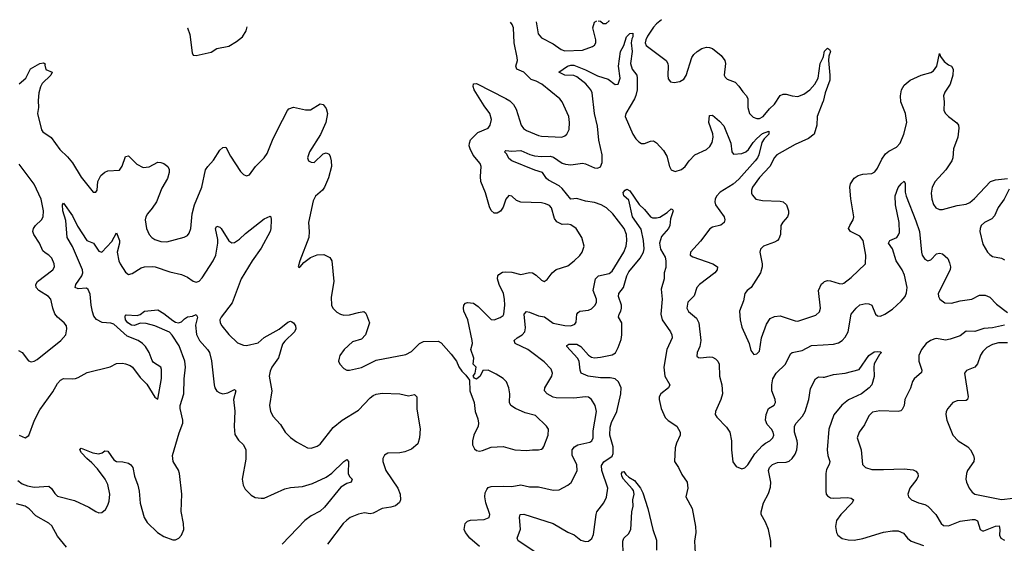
# Model space of a CAD drawing. Header units: inches. Extents: x 2323201 to 2563958, y 895391 to 1023096.
# Tile 16 of 196: x 2344553 to 2351229, y 1015876 to 1019426. Entities that reach past the tile are written whole.
import ezdxf

# ---------------------------------------------------------------- set-up
doc = ezdxf.new("R2010")
doc.units = ezdxf.units.IN
doc.header["$MEASUREMENT"] = 0
doc.layers.add('C3041', color=7, linetype='Continuous')
doc.layers.add('C3051', color=7, linetype='Continuous')

msp = doc.modelspace()

# ---------------------------------------------------------------- linework, layer by layer
at = {"layer": 'C3041', "color": 5}
for points, elevation in [([(2348905.5, 1019426.1), (2348870, 1019397.8), (2348850, 1019375), (2348810, 1019314), (2348799.3, 1019290), (2348794.9, 1019270), (2348801.7, 1019250), (2348936.4, 1019150), (2348947.4, 1019130), (2348950.3, 1019110), (2348947, 1019050), (2348950, 1019024.7), (2348964.9, 1019004.9), (2348990, 1018999.3), (2349030, 1019006), (2349056.8, 1019023.2), (2349072.4, 1019047.6), (2349111.3, 1019168.7), (2349124.8, 1019190), (2349145.4, 1019210), (2349178.4, 1019230), (2349210, 1019239.1), (2349230, 1019237.8), (2349250.5, 1019230), (2349310, 1019183.8), (2349333.7, 1019150), (2349337.4, 1019130), (2349328.5, 1019050), (2349335.8, 1019035.8), (2349350, 1019023.8), (2349403, 1019003), (2349430, 1018976.3), (2349456.3, 1018936.3), (2349480.4, 1018910), (2349490.2, 1018890.2), (2349489.1, 1018830), (2349501.7, 1018790), (2349525.2, 1018765.2), (2349550, 1018755.2), (2349570, 1018756.9), (2349594.8, 1018770), (2349637.7, 1018822.3), (2349670, 1018853.4), (2349710, 1018911.5), (2349730, 1018920.8), (2349750, 1018922), (2349791, 1018910), (2349830, 1018906.2), (2349870, 1018920.2), (2349910, 1018949.4), (2349945.4, 1018990), (2349966.1, 1019030), (2349981.5, 1019130), (2350000, 1019169.3)], 280), ([(2344549.6, 1018990.4), (2344593.2, 1019030), (2344626.2, 1019093.8), (2344690, 1019128), (2344714.2, 1019134.2), (2344726, 1019126), (2344723, 1019117), (2344728.9, 1019088.9), (2344773.4, 1019070), (2344763, 1019050), (2344705.7, 1018994.3), (2344693.4, 1018970), (2344682.6, 1018930), (2344677.1, 1018877.1), (2344680.4, 1018830), (2344672.7, 1018790), (2344699.9, 1018679.9), (2344710, 1018665.5), (2344766.6, 1018626.6), (2344825.2, 1018545.2), (2344876.7, 1018496.7), (2344910, 1018455.8), (2344970, 1018358.4), (2345050, 1018256), (2345070, 1018256), (2345078, 1018270), (2345082.9, 1018330), (2345102.9, 1018370), (2345130, 1018392.4), (2345150, 1018401.3), (2345230, 1018406.4), (2345246.6, 1018433.4), (2345270, 1018498), (2345290, 1018503.8), (2345346.1, 1018446.1), (2345390, 1018424.9), (2345430, 1018427.4), (2345490, 1018459.5), (2345510, 1018458.9), (2345530, 1018451.8), (2345556.4, 1018430), (2345565.7, 1018410), (2345566.3, 1018390), (2345554.9, 1018350), (2345516.2, 1018283.8), (2345479.7, 1018190), (2345451.8, 1018148.2), (2345419.1, 1018110), (2345407.1, 1018090), (2345402.4, 1018070), (2345411.5, 1018010), (2345431.6, 1017970), (2345449.4, 1017949.4), (2345470, 1017935.2), (2345510, 1017921.5), (2345550, 1017920.9), (2345668.4, 1017951.6), (2345690, 1017963), (2345701.3, 1017978.7), (2345712.8, 1018010), (2345721.2, 1018110), (2345739, 1018170), (2345787.6, 1018290), (2345812.3, 1018407.7), (2345827.3, 1018430), (2345867.5, 1018472.5), (2345910, 1018542.4), (2345930, 1018558.4), (2345950, 1018562), (2345981.5, 1018501.5), (2346050, 1018396.4), (2346070, 1018375.8), (2346090, 1018368.4), (2346110, 1018374.9), (2346152.3, 1018430), (2346209.7, 1018490), (2346230, 1018519.5), (2346265.8, 1018610), (2346299.9, 1018680.1), (2346368.7, 1018811.3), (2346378.3, 1018821.7), (2346410, 1018833.7), (2346490, 1018815.3), (2346524.2, 1018815.8), (2346590, 1018856), (2346610, 1018852), (2346630, 1018824.7), (2346639.3, 1018790), (2346628.5, 1018730), (2346591.5, 1018648.5), (2346517.6, 1018530), (2346504.9, 1018490), (2346511, 1018470), (2346530, 1018460.5), (2346550, 1018457.3), (2346610, 1018516.3), (2346630, 1018524), (2346650, 1018514.8), (2346658, 1018498), (2346665.3, 1018470), (2346667.2, 1018430), (2346646.6, 1018353.4), (2346620.3, 1018290), (2346606, 1018270), (2346558.4, 1018230), (2346542, 1018198), (2346511.7, 1018050), (2346516.5, 1017990), (2346512.2, 1017950), (2346451.3, 1017790), (2346442, 1017750), (2346450, 1017746), (2346455.3, 1017750), (2346480.1, 1017779.9), (2346525.6, 1017814.4), (2346568.6, 1017831.4), (2346614, 1017834), (2346654.6, 1017814.6), (2346670.3, 1017790.3), (2346683.8, 1017650), (2346663.6, 1017543.6), (2346667, 1017490), (2346676.3, 1017470), (2346703.9, 1017443.9), (2346728.9, 1017428.9), (2346750, 1017423.1), (2346790, 1017424), (2346850, 1017441.3), (2346886.8, 1017446.8), (2346898.5, 1017438.5), (2346905.2, 1017425.2), (2346924.9, 1017370), (2346897.6, 1017290), (2346870, 1017260.7), (2346810, 1017242.4), (2346752.4, 1017190), (2346724.4, 1017150), (2346718, 1017130), (2346714, 1017110), (2346722.8, 1017090), (2346750, 1017061), (2346770, 1017050.7), (2346790, 1017050.6), (2346870, 1017068.8), (2346970, 1017117.6), (2347170, 1017156), (2347210, 1017176.9), (2347262.7, 1017230), (2347290, 1017244.5), (2347390, 1017246), (2347410, 1017234.9), (2347478.6, 1017158.6), (2347514, 1017110), (2347530, 1017071.3), (2347550, 1017042), (2347576.9, 1017016.9), (2347602, 1016982), (2347604, 1016910), (2347633.4, 1016830), (2347641, 1016770), (2347659, 1016719), (2347663.8, 1016690), (2347660.4, 1016670), (2347633.1, 1016610), (2347622.7, 1016570), (2347623.6, 1016543.6), (2347636.5, 1016516.5), (2347650, 1016504.9), (2347670, 1016500.3), (2347690, 1016504), (2347750, 1016528), (2347830, 1016532.3), (2347910, 1016510.2), (2347990, 1016505.7), (2348030.3, 1016510.3), (2348071.5, 1016508.5), (2348090, 1016513.4), (2348098.9, 1016521.1), (2348107.7, 1016532.3), (2348135.1, 1016610), (2348137.6, 1016650), (2348125.1, 1016670), (2348050, 1016741.6), (2347981.2, 1016761.2), (2347915.1, 1016790), (2347883.7, 1016810), (2347874.5, 1016830), (2347876.9, 1016890), (2347869.6, 1016929.6), (2347854, 1016970), (2347830, 1016993.2), (2347783.2, 1017023.2), (2347730, 1017049), (2347692, 1017048), (2347676, 1017010), (2347650, 1016989.2), (2347636.4, 1016996.4), (2347628, 1017008), (2347642, 1017030), (2347648, 1017070), (2347628, 1017090), (2347632, 1017130), (2347611.8, 1017190), (2347622, 1017230), (2347621.7, 1017250), (2347591.4, 1017390), (2347565, 1017450), (2347561.5, 1017470), (2347564.7, 1017490), (2347576.1, 1017503.9), (2347590, 1017508.7), (2347630, 1017503.1), (2347661.8, 1017481.8), (2347750, 1017394), (2347770, 1017390.8), (2347810, 1017407.7), (2347830, 1017420.7), (2347836.2, 1017430), (2347841.5, 1017490), (2347840.3, 1017530), (2347832.8, 1017570), (2347803.1, 1017630), (2347791.5, 1017668.5), (2347795.6, 1017690), (2347802, 1017698), (2347826.7, 1017713.3), (2347850, 1017717.3), (2347890, 1017713.4), (2347950, 1017697.6), (2348010, 1017711.4), (2348029.1, 1017709.1), (2348054.5, 1017694.5), (2348090, 1017660.5), (2348110, 1017650.6), (2348130, 1017664.9), (2348162.6, 1017710), (2348190, 1017731.6), (2348270, 1017756.5), (2348313, 1017790), (2348350, 1017826.7), (2348366.9, 1017850), (2348380.4, 1017890), (2348365.4, 1017950), (2348325.6, 1018010), (2348290, 1018034.3), (2348270, 1018039.1), (2348230, 1018038.4), (2348195, 1018055), (2348179, 1018079), (2348158.3, 1018150), (2348145.5, 1018165.5), (2348118, 1018178), (2348090, 1018183.5), (2347950, 1018188.7), (2347920.9, 1018200.9), (2347890, 1018229.6), (2347870, 1018233), (2347850, 1018209.2), (2347830, 1018156), (2347812, 1018128), (2347790, 1018113.6), (2347770, 1018114), (2347750, 1018132.3), (2347738.2, 1018158.2), (2347711.8, 1018251.8), (2347680.3, 1018330), (2347677.8, 1018362.2), (2347682, 1018430), (2347675.6, 1018450), (2347628, 1018508), (2347606.4, 1018550), (2347600.9, 1018570), (2347602, 1018590), (2347610, 1018610.4), (2347659.2, 1018660.8), (2347730, 1018690.4), (2347742.3, 1018710), (2347751.4, 1018750), (2347740.3, 1018790), (2347701, 1018841), (2347633.5, 1018950), (2347626.9, 1018973.1), (2347630, 1018990.5), (2347650, 1018992.7), (2347850, 1018892.8), (2347875.6, 1018875.6), (2347900.2, 1018850), (2347918.9, 1018818.9), (2347953.4, 1018710), (2347967.8, 1018687.8), (2347990, 1018674.6), (2348070, 1018640.2), (2348090, 1018635.8), (2348229.6, 1018630.4), (2348250, 1018638), (2348263.7, 1018650), (2348278.2, 1018681.8), (2348281.5, 1018730), (2348275.8, 1018770), (2348230, 1018869.7), (2348215, 1018890), (2348093.6, 1018990), (2348055.8, 1019010), (2348021.7, 1019021.7), (2347970, 1019070.5), (2347923, 1019090), (2347917.4, 1019110), (2347927.3, 1019150), (2347926.3, 1019170), (2347905.6, 1019270), (2347901.6, 1019370), (2347893, 1019393), (2347881.7, 1019408.5)], 280), ([(2345690.1, 1019370.9), (2345690.4, 1019370.4), (2345706.6, 1019326.6), (2345722.5, 1019202.5), (2345730, 1019186), (2345750, 1019184), (2345850, 1019205.7), (2345890, 1019230.3), (2345970, 1019246.3), (2346022, 1019278), (2346063.5, 1019310), (2346087.3, 1019350), (2346095.8, 1019377.9)], 320), ([(2348054.7, 1019411.5), (2348069.3, 1019330), (2348090, 1019303.7), (2348170, 1019262.3), (2348225, 1019225), (2348250, 1019216), (2348370, 1019219), (2348435.6, 1019244.4), (2348450, 1019254), (2348459.8, 1019270), (2348459.8, 1019290), (2348439.6, 1019370), (2348450, 1019408.7), (2348467.1, 1019418.6)], 280), ([(2348476.1, 1019418.7), (2348490, 1019415.2), (2348510, 1019401.3), (2348530, 1019399.6), (2348550, 1019418), (2348550.6, 1019420)], 280), ([(2347670, 1015853.4), (2347605.3, 1015910), (2347575.1, 1015950), (2347566.9, 1015970), (2347574, 1016010), (2347590, 1016026), (2347610, 1016031.6), (2347702.6, 1016037.4), (2347735.1, 1016050), (2347739.7, 1016070), (2347712.3, 1016150), (2347706, 1016190), (2347710, 1016218.8), (2347719.4, 1016240.6), (2347730, 1016253.4), (2347750, 1016260.8), (2347830, 1016263.8), (2347890, 1016260.2), (2347950, 1016272.1), (2348010, 1016259), (2348070, 1016259.4), (2348170, 1016236.2), (2348210, 1016237.7), (2348269.8, 1016270.2), (2348291.4, 1016288.6), (2348332.1, 1016367.9), (2348330.8, 1016410), (2348297.7, 1016470), (2348299.7, 1016510), (2348315.6, 1016530), (2348337.7, 1016542.3), (2348418.8, 1016561.2), (2348432.3, 1016570), (2348440.3, 1016590), (2348441.3, 1016638.7), (2348462.7, 1016770), (2348454.8, 1016810), (2348430.7, 1016850.7), (2348410, 1016866.3), (2348390, 1016869.7), (2348310, 1016860.6), (2348190, 1016862.4), (2348170, 1016866.9), (2348129.7, 1016890), (2348111, 1016910), (2348112.8, 1016930), (2348160.7, 1017010), (2348166, 1017030), (2348156.6, 1017056.6), (2348110, 1017105.8), (2348026.4, 1017170), (2347997.2, 1017190), (2347911.7, 1017230), (2347905.3, 1017250), (2347925.5, 1017270), (2347959.8, 1017290), (2347976.9, 1017310), (2347982.3, 1017337.7), (2347972.8, 1017430), (2347990, 1017446.6), (2348010, 1017444.1), (2348070, 1017417.7), (2348111.2, 1017411.2), (2348170, 1017369.4), (2348250, 1017352.8), (2348290, 1017350.3), (2348317.4, 1017362.6), (2348325.4, 1017374.6), (2348331.2, 1017428.8), (2348338.9, 1017441.1), (2348350, 1017450.3), (2348410, 1017455.8), (2348430, 1017466.2), (2348454.2, 1017490), (2348463.5, 1017510), (2348464.2, 1017530), (2348441.4, 1017590), (2348457.3, 1017670), (2348477, 1017690), (2348550, 1017704.4), (2348570, 1017721.7), (2348650, 1017850.4), (2348664.6, 1017890), (2348670.6, 1017930), (2348667.1, 1017970), (2348652.2, 1018010), (2348575.1, 1018110), (2348531.1, 1018150), (2348495.4, 1018170), (2348450, 1018187.6), (2348390, 1018194.6), (2348330, 1018213.6), (2348288.9, 1018208.9), (2348230, 1018282.1), (2348210, 1018298.7), (2348138.4, 1018338.4), (2348125.1, 1018350), (2348097.4, 1018390), (2348045.7, 1018405.7), (2347888.9, 1018468.9), (2347870, 1018485.1), (2347855.4, 1018515.4), (2347840.9, 1018530), (2347850, 1018539.1), (2347890, 1018534.6), (2347950, 1018539.4), (2348012.2, 1018512.2), (2348043.8, 1018503.8), (2348090, 1018498.1), (2348150, 1018501.5), (2348173.1, 1018493.1), (2348230, 1018453.5), (2348254.5, 1018445.5), (2348290, 1018440.9), (2348370, 1018452.8), (2348390, 1018448.9), (2348450, 1018422.6), (2348470, 1018420.2), (2348491.2, 1018428.8), (2348503, 1018457), (2348502.3, 1018510), (2348480.2, 1018610), (2348470, 1018705.2), (2348449.7, 1018790.3), (2348433.8, 1018930), (2348426.4, 1018950), (2348390.8, 1018990.8), (2348330, 1019038), (2348310, 1019047.1), (2348249.3, 1019049.3), (2348208.7, 1019070), (2348267.9, 1019112.1), (2348290, 1019118.3), (2348310, 1019117.2), (2348390, 1019086.6), (2348470, 1019045.5), (2348542.4, 1019022.4), (2348590, 1018987), (2348610, 1018988.7), (2348624.5, 1019030), (2348612.3, 1019110), (2348626.9, 1019210), (2348648.5, 1019251.5), (2348667.3, 1019310), (2348690, 1019332.7), (2348710, 1019334.8), (2348710.2, 1019310.2), (2348702.7, 1019297.3), (2348698.3, 1019270), (2348704.8, 1019210), (2348694.6, 1019130), (2348705.6, 1019090), (2348736.5, 1019050), (2348740.6, 1019030), (2348738.6, 1018950), (2348731.1, 1018911.1), (2348722.2, 1018890), (2348662.1, 1018790), (2348659.2, 1018770), (2348710, 1018650.3), (2348730, 1018617.4), (2348750, 1018597.4), (2348770, 1018587.7), (2348790, 1018586.3), (2348830, 1018601.7), (2348850, 1018604.2), (2348870, 1018592), (2348918.7, 1018538.7), (2348940, 1018500), (2348959.1, 1018430), (2348970, 1018407), (2348997.5, 1018397.5), (2349041.3, 1018410), (2349066, 1018430), (2349092.1, 1018470), (2349130, 1018509), (2349210, 1018545.5), (2349233.1, 1018566.9), (2349247.5, 1018592.5), (2349254.1, 1018630), (2349251.9, 1018651.9), (2349225.5, 1018730), (2349230, 1018777.3), (2349250, 1018778.7), (2349298.7, 1018738.7), (2349327, 1018707), (2349373.7, 1018590), (2349380.9, 1018530), (2349393.5, 1018513.5), (2349450, 1018519.4), (2349476.4, 1018530), (2349494.4, 1018545.6), (2349526, 1018594), (2349550, 1018621), (2349590, 1018653.4), (2349633.4, 1018670), (2349632.3, 1018650), (2349600.7, 1018619.3), (2349585.6, 1018594.4), (2349563.6, 1018510), (2349555.7, 1018490), (2349540.7, 1018470), (2349430, 1018344.7), (2349390, 1018310.6), (2349303.3, 1018256.7), (2349276.5, 1018230), (2349268.3, 1018210), (2349266.5, 1018190), (2349271, 1018170), (2349328.9, 1018090), (2349334, 1018070), (2349330.4, 1018050), (2349307.7, 1018032.3), (2349250, 1018018.5), (2349232, 1018008), (2349170, 1017924.7), (2349100.4, 1017850), (2349099.1, 1017830), (2349118, 1017818), (2349253.4, 1017770), (2349284.9, 1017750), (2349282.6, 1017730), (2349266, 1017710), (2349162, 1017630), (2349144.2, 1017610), (2349125.2, 1017554.8), (2349082.7, 1017510), (2349076, 1017470), (2349086.8, 1017446.8), (2349141.2, 1017401.2), (2349158, 1017370), (2349171.5, 1017250), (2349165.2, 1017210), (2349147, 1017170), (2349145.1, 1017145.1), (2349155.5, 1017135.5), (2349170, 1017132.7), (2349230, 1017139), (2349250, 1017136.9), (2349270, 1017127), (2349285.7, 1017110), (2349296.1, 1017090), (2349298.6, 1017010), (2349314.7, 1016950), (2349318, 1016890), (2349307.9, 1016850), (2349270.3, 1016770), (2349268.5, 1016750), (2349279.5, 1016730), (2349344.3, 1016664.3), (2349367, 1016630), (2349379.5, 1016570), (2349379.3, 1016510), (2349388.5, 1016428.5), (2349410, 1016396), (2349450, 1016380.7), (2349470, 1016387.7), (2349490, 1016407.7), (2349536.9, 1016483.1), (2349590, 1016538.6), (2349610, 1016555.2), (2349639.6, 1016570), (2349660.5, 1016590), (2349665.4, 1016610), (2349661.7, 1016630), (2349649.7, 1016650), (2349620.5, 1016680.5), (2349609.8, 1016710), (2349613.3, 1016750), (2349629.7, 1016790), (2349668, 1016812), (2349676.9, 1016830), (2349674.3, 1016850), (2349653.3, 1016910), (2349653.2, 1016950), (2349660.2, 1016990), (2349682.5, 1017030), (2349745.3, 1017090), (2349779.3, 1017160.7), (2349790.7, 1017169.3), (2349857.4, 1017182.6), (2349922.5, 1017217.5), (2350000, 1017221.6)], 260), ([(2350000, 1018872.2), (2349999.5, 1018870), (2349960.8, 1018770), (2349956.9, 1018710), (2349940.2, 1018650), (2349900.6, 1018619.4), (2349810, 1018579.9), (2349686, 1018510), (2349670, 1018491), (2349638.4, 1018430), (2349570, 1018356.8), (2349522, 1018290), (2349514.9, 1018270), (2349514.4, 1018250), (2349519.2, 1018239.2), (2349544, 1018210), (2349590, 1018199.7), (2349710, 1018195.8), (2349730, 1018190.2), (2349751.7, 1018170), (2349766, 1018130), (2349766, 1018110), (2349758.9, 1018090), (2349726.7, 1018053.3), (2349714.7, 1018030), (2349711.1, 1017968.9), (2349699.1, 1017940.9), (2349690.2, 1017929.8), (2349670, 1017917.3), (2349595.5, 1017890), (2349576.4, 1017870), (2349572, 1017850), (2349587.1, 1017770), (2349586.2, 1017750), (2349575, 1017710), (2349512.7, 1017610), (2349486, 1017590), (2349470.3, 1017570), (2349460, 1017520), (2349434.4, 1017450), (2349438, 1017390), (2349450, 1017342), (2349498, 1017230), (2349510, 1017182), (2349530, 1017156), (2349550, 1017161), (2349570, 1017178), (2349582.4, 1017270), (2349617.3, 1017362.7), (2349640.7, 1017399.3), (2349670, 1017414.5), (2349710, 1017417.2), (2349810, 1017383.1), (2349830, 1017383), (2349950, 1017421.6), (2349975.1, 1017444.9), (2349983.1, 1017470), (2349969.8, 1017590), (2349990, 1017634), (2350000, 1017642.9)], 280), ([(2344544, 1017184), (2344569.2, 1017169.2), (2344613, 1017113), (2344630, 1017107.3), (2344650, 1017110.6), (2344670, 1017121.6), (2344832, 1017250), (2344865.1, 1017290), (2344871.8, 1017330), (2344869.5, 1017350), (2344855.1, 1017370), (2344810, 1017409.7), (2344792, 1017432), (2344776.8, 1017470), (2344764.5, 1017530), (2344748.5, 1017550), (2344682.6, 1017590), (2344664.2, 1017610), (2344662.4, 1017630), (2344672.3, 1017650), (2344778, 1017730), (2344788.3, 1017750), (2344787.1, 1017770), (2344769.7, 1017810), (2344751.2, 1017830), (2344724.8, 1017844.8), (2344710, 1017858.7), (2344686.8, 1017910), (2344647.4, 1017970), (2344642.7, 1017990), (2344647.3, 1018010), (2344659.1, 1018030), (2344700.4, 1018070), (2344711.9, 1018090), (2344715, 1018130), (2344697.4, 1018210), (2344651.6, 1018310), (2344638.2, 1018330), (2344550, 1018446.6)], 280), ([(2348085.3, 1015790), (2347932.3, 1015892.3), (2347925.4, 1015910), (2347948, 1015972), (2347942.7, 1016050), (2347945.6, 1016070), (2347970, 1016074), (2348169.4, 1016009.4), (2348270, 1015950.3), (2348312.4, 1015932.4), (2348358, 1015898), (2348390, 1015888.7), (2348409.6, 1015890.4), (2348431.2, 1015908.8), (2348444, 1015936), (2348460.5, 1016070), (2348466.6, 1016090), (2348512.8, 1016150), (2348530.7, 1016189.3), (2348540.3, 1016250), (2348499.6, 1016370), (2348497.6, 1016402.4), (2348512.7, 1016427.3), (2348570, 1016467), (2348576.3, 1016483.7), (2348576, 1016530), (2348555.2, 1016610), (2348557.4, 1016662.6), (2348565.3, 1016694.7), (2348602.8, 1016770), (2348629.9, 1016890), (2348630.5, 1016930), (2348612.7, 1016970), (2348590, 1016990.5), (2348557.5, 1016997.5), (2348490, 1016998.7), (2348408.1, 1017008.1), (2348360.5, 1017030), (2348352.4, 1017050), (2348346, 1017110), (2348335.7, 1017130), (2348262.6, 1017210), (2348263.7, 1017216.3), (2348275.1, 1017224.9), (2348330, 1017225.9), (2348358.3, 1017210), (2348410, 1017151.9), (2348430, 1017138.6), (2348450, 1017134.2), (2348490, 1017137.5), (2348570, 1017154.5), (2348592.5, 1017167.5), (2348610, 1017202.6), (2348630, 1017257.6), (2348635.3, 1017290), (2348635, 1017370), (2348613.7, 1017410), (2348616.4, 1017430), (2348628.9, 1017450), (2348634.1, 1017470), (2348632.9, 1017490), (2348612.5, 1017550), (2348616, 1017570), (2348646.1, 1017610), (2348670, 1017689.1), (2348683.8, 1017716.2), (2348760.6, 1017810), (2348781.5, 1017850), (2348786.8, 1017873.2), (2348783.4, 1017930), (2348766.8, 1018006.8), (2348706.8, 1018090), (2348682.7, 1018202.7), (2348649, 1018231), (2348645.6, 1018254.4), (2348658, 1018270), (2348670, 1018276), (2348690, 1018264.7), (2348752.8, 1018172.8), (2348790, 1018139.1), (2348830, 1018090.4), (2348843.2, 1018083.2), (2348870, 1018081.5), (2348892.9, 1018087.1), (2348942, 1018118), (2348970, 1018142.8), (2348979.1, 1018139.1), (2348982.8, 1018130), (2348964.8, 1018075.2), (2348961.3, 1018030), (2348952.2, 1018010), (2348905, 1017955), (2348890.8, 1017910), (2348897.9, 1017870), (2348930, 1017816.9), (2348935, 1017790), (2348933.3, 1017746.7), (2348923.2, 1017710), (2348923.1, 1017670), (2348901.4, 1017598.6), (2348910.1, 1017530), (2348900.8, 1017430), (2348910.2, 1017390), (2348964.7, 1017310), (2348974.7, 1017290), (2348978, 1017270), (2348941.7, 1017190), (2348919.7, 1017070), (2348928, 1017008), (2348960.8, 1016950), (2348953.1, 1016930), (2348899.7, 1016890), (2348888.9, 1016870), (2348888.4, 1016850), (2348902.5, 1016790), (2348929, 1016729), (2348950, 1016707.9), (2349008.7, 1016670), (2349031.8, 1016630), (2349032.2, 1016610), (2349006.4, 1016553.6), (2348998, 1016522), (2348993.4, 1016430), (2349020.3, 1016390), (2349041.5, 1016341.5), (2349078, 1016290), (2349083.2, 1016250), (2349070.3, 1016190), (2349111.7, 1016111.7), (2349135.6, 1015990), (2349136.5, 1015950), (2349127.7, 1015890), (2349132.8, 1015810)], 240), ([(2344550, 1016608.7), (2344590, 1016590.6), (2344613.7, 1016606.3), (2344653.6, 1016710), (2344690, 1016780.3), (2344777.7, 1016902.3), (2344810, 1016959.1), (2344830, 1016983), (2344850, 1016992.2), (2344910, 1016990.3), (2344930, 1016994), (2344950, 1017000.2), (2345010, 1017032.8), (2345167, 1017073), (2345210, 1017094), (2345250, 1017097.3), (2345270, 1017093.4), (2345302, 1017082), (2345317.3, 1017070), (2345370, 1017001), (2345415.6, 1016955.6), (2345470, 1016866), (2345490, 1016852), (2345514.3, 1016994.3), (2345513.4, 1017053.4), (2345508.7, 1017070), (2345460.9, 1017100.9), (2345450, 1017115.3), (2345429.7, 1017170), (2345406.6, 1017210), (2345386, 1017230), (2345355.6, 1017250), (2345281.3, 1017281.3), (2345190, 1017361.8), (2345170, 1017368), (2345112.1, 1017372.1), (2345073.1, 1017393.1), (2345055, 1017415), (2345045.7, 1017445.7), (2345036.8, 1017490), (2345030, 1017565.1), (2345016.3, 1017596.3), (2345004.6, 1017604.6), (2344950, 1017600.8), (2344929.7, 1017610), (2344934, 1017630), (2344975, 1017690), (2344981.5, 1017710), (2344979.2, 1017730), (2344910, 1017887.9), (2344875.4, 1017950), (2344865.5, 1018065.5), (2344844.9, 1018130), (2344844, 1018170), (2344850, 1018182), (2344910, 1018095.5), (2344945.1, 1018025.1), (2345008.4, 1017930), (2345052.6, 1017910), (2345090, 1017856.5), (2345110, 1017850.3), (2345177.5, 1017922.5), (2345210, 1017980.5), (2345229.1, 1017929.1), (2345229.2, 1017910), (2345214.6, 1017850), (2345225.7, 1017790), (2345233.2, 1017770), (2345270, 1017713.7), (2345290, 1017699.3), (2345314.3, 1017705.7), (2345375.6, 1017744.4), (2345398, 1017750), (2345450, 1017752.7), (2345470.6, 1017750), (2345570, 1017717.1), (2345650, 1017699.4), (2345690, 1017680.2), (2345730, 1017653.4), (2345750, 1017646.9), (2345770, 1017653.8), (2345790, 1017675.2), (2345863.7, 1017790), (2345883.4, 1017830), (2345896.3, 1017910), (2345895.4, 1017935.4), (2345880.5, 1018010), (2345890, 1018025.5), (2345910, 1018018.7), (2345918, 1018010), (2345970, 1017927), (2345990, 1017913.1), (2346010, 1017916.1), (2346042.6, 1017937.4), (2346082.8, 1017977.2), (2346210, 1018076), (2346250, 1018094.9), (2346255.5, 1018090), (2346258.7, 1018070), (2346256.5, 1018010), (2346250.2, 1017990), (2346190, 1017878), (2346128.4, 1017791.6), (2346054.8, 1017670), (2345994.1, 1017505.9), (2345918.7, 1017410), (2345908.9, 1017390), (2345912, 1017370), (2345923.1, 1017350), (2345970, 1017292.4), (2346030, 1017235.8), (2346070, 1017218.3), (2346090, 1017217.3), (2346170, 1017235.2), (2346209.9, 1017270.1), (2346312.9, 1017327.1), (2346370, 1017376), (2346390, 1017381.3), (2346397.7, 1017377.7), (2346410, 1017370.4), (2346423.1, 1017350), (2346424.9, 1017330), (2346416.5, 1017310), (2346350, 1017246), (2346334.6, 1017225.4), (2346307, 1017133), (2346262.4, 1017070), (2346250, 1017042.7), (2346244.5, 1017010), (2346262.3, 1016910), (2346246.4, 1016810), (2346252.3, 1016772.3), (2346270, 1016738.8), (2346322, 1016682), (2346353, 1016630), (2346390, 1016593.4), (2346430, 1016564.9), (2346503.4, 1016523.4), (2346530, 1016520.5), (2346570, 1016534.4), (2346590, 1016548.2), (2346679.1, 1016660.9), (2346739.6, 1016710), (2346850, 1016779), (2346930, 1016862.6), (2346950, 1016878), (2346970, 1016887), (2347010, 1016893.4), (2347129.7, 1016890.3), (2347190, 1016875.8), (2347230, 1016885.5), (2347245.5, 1016870), (2347245.1, 1016785.1), (2347268.5, 1016651.5), (2347263.1, 1016590), (2347252.2, 1016550), (2347210, 1016514.7), (2347163.7, 1016496.3), (2347130, 1016489.8), (2347050, 1016487.2), (2347026.9, 1016473.1), (2347014.9, 1016450), (2347014.3, 1016430), (2347034.9, 1016370), (2347115.8, 1016250), (2347132.9, 1016210), (2347134, 1016170), (2347126.9, 1016153.1), (2347101, 1016130), (2347070, 1016120.5), (2347010, 1016112.6), (2346950, 1016079.7), (2346930, 1016076.4), (2346890, 1016082.6), (2346850, 1016074), (2346793.4, 1016050), (2346770, 1016033), (2346745.3, 1016010), (2346640.4, 1015870)], 260), ([(2344540.6, 1016300.6), (2344570, 1016278.2), (2344605.4, 1016265.4), (2344650, 1016257.2), (2344750, 1016262.3), (2344768.2, 1016248.2), (2344790, 1016214.4), (2344810, 1016196.3), (2344925.1, 1016165.1), (2345021.1, 1016121.1), (2345070, 1016091.6), (2345090, 1016083.1), (2345110, 1016083.8), (2345134.6, 1016105.4), (2345150, 1016133.4), (2345158.6, 1016161.4), (2345163.4, 1016210), (2345150, 1016273.6), (2345132.2, 1016310), (2345079.8, 1016379.8), (2345041.3, 1016421.3), (2345007.1, 1016450), (2344971.5, 1016490), (2344959.6, 1016510), (2344970, 1016521.6), (2345049.2, 1016489.2), (2345090, 1016482), (2345111.2, 1016488.8), (2345130, 1016503), (2345150, 1016500.7), (2345190, 1016442), (2345210, 1016430.4), (2345251.7, 1016428.3), (2345290, 1016419.5), (2345306.7, 1016406.7), (2345318.7, 1016390), (2345331.7, 1016330), (2345353.6, 1016270), (2345362.4, 1016230), (2345370, 1016147.3), (2345396.9, 1016050), (2345417.1, 1016017.1), (2345486, 1015950), (2345530, 1015921.7), (2345590, 1015898.9), (2345610, 1015900.3), (2345631.1, 1015910), (2345650, 1015932), (2345664.5, 1015970), (2345662.8, 1016010), (2345648.1, 1016091.9), (2345651.9, 1016210), (2345636.2, 1016350), (2345630, 1016372.2), (2345594, 1016430), (2345589.1, 1016470), (2345634.8, 1016625.2), (2345658.7, 1016690), (2345659.4, 1016710), (2345641, 1016790), (2345640.6, 1016810), (2345665.7, 1016890), (2345667.9, 1016990), (2345676.5, 1017070), (2345672.7, 1017110), (2345634.1, 1017214.1), (2345587.1, 1017287.1), (2345567.8, 1017307.8), (2345469.9, 1017349.9), (2345410, 1017366.8), (2345370, 1017368.9), (2345330, 1017353.3), (2345310, 1017355.1), (2345285.4, 1017370), (2345269.8, 1017390.2), (2345267.9, 1017412.1), (2345270, 1017422), (2345275.3, 1017424.7), (2345350, 1017420.4), (2345370, 1017427.7), (2345399, 1017450), (2345490, 1017458.5), (2345530, 1017434.1), (2345590, 1017386.3), (2345610, 1017374.6), (2345630, 1017371), (2345650, 1017377.2), (2345670, 1017398), (2345690, 1017410.3), (2345723.9, 1017416.1), (2345750, 1017427.7), (2345758.3, 1017410), (2345745.7, 1017354.3), (2345752.2, 1017292.2), (2345771.3, 1017250), (2345827.1, 1017190), (2345839.2, 1017170), (2345852.3, 1017112.3), (2345870.2, 1016950.2), (2345876, 1016930), (2345890, 1016908.4), (2345910, 1016894.9), (2345930, 1016888.8), (2345963.1, 1016896.9), (2346010, 1016919.1), (2346019.1, 1016910), (2346003.1, 1016850), (2346011.5, 1016771.5), (2346007.2, 1016667.2), (2346012.4, 1016612.4), (2346035.8, 1016575.8), (2346070, 1016544), (2346085.3, 1016510), (2346086.9, 1016446.9), (2346060.2, 1016310), (2346068.9, 1016270), (2346082.6, 1016242.6), (2346121.2, 1016201.2), (2346150, 1016185.5), (2346190, 1016180.7), (2346210, 1016182.8), (2346350, 1016244.7), (2346390, 1016253.4), (2346470, 1016260.8), (2346538.6, 1016281.4), (2346630, 1016324.6), (2346670, 1016350.3), (2346750, 1016430.3), (2346770, 1016443), (2346783, 1016430), (2346779.1, 1016350), (2346789.3, 1016329.3), (2346806.7, 1016310), (2346800.7, 1016290), (2346770, 1016280.3), (2346730, 1016255.3), (2346619.4, 1016120.6), (2346590, 1016094.5), (2346530, 1016062.3), (2346485.6, 1016030), (2346331.5, 1015870)], 240), ([(2349644.8, 1015850), (2349646.6, 1015890), (2349629, 1015970), (2349610, 1016018.7), (2349581, 1016070), (2349579.3, 1016090), (2349595.1, 1016150), (2349630, 1016214.4), (2349644.5, 1016255.5), (2349646.8, 1016290), (2349630.9, 1016370), (2349637.7, 1016390), (2349657.6, 1016410), (2349690, 1016423.5), (2349750, 1016426.7), (2349770, 1016433.8), (2349790, 1016450.2), (2349810, 1016479.6), (2349821.6, 1016510), (2349827.5, 1016550), (2349825.6, 1016570), (2349806.2, 1016630), (2349807, 1016670), (2349818.8, 1016690), (2349861.3, 1016738.7), (2349879.3, 1016770), (2349904.7, 1016850), (2349915.7, 1016924.3), (2349948.5, 1016990), (2349970, 1017004.2), (2350000, 1017002.5)], 240), ([(2348644.8, 1015804.8), (2348641.3, 1015890), (2348649.7, 1015910), (2348680.8, 1015939.2), (2348696.9, 1015970), (2348704.2, 1016090), (2348711.4, 1016128.6), (2348709.8, 1016170), (2348719.3, 1016210), (2348713.9, 1016233.9), (2348706.1, 1016246.1), (2348647.8, 1016310), (2348636.2, 1016330), (2348634, 1016350), (2348640.2, 1016359.8), (2348650, 1016362.8), (2348663.1, 1016343.1), (2348684, 1016324), (2348720.6, 1016300.6), (2348762.4, 1016250), (2348777.8, 1016217.8), (2348812.5, 1016112.5), (2348845.7, 1015970), (2348870, 1015898), (2348870.2, 1015830)], 220), ([(2344868.9, 1015850), (2344810, 1015925.1), (2344770, 1015994.2), (2344750, 1016012.1), (2344661.4, 1016061.4), (2344617.8, 1016110), (2344590, 1016127.2), (2344530, 1016142.7)], 240)]:
    msp.add_lwpolyline(points, dxfattribs=dict(at, elevation=elevation))
at = {"layer": 'C3051', "color": 5}
for points, elevation in [([(2350000, 1019169.3), (2350003.4, 1019176.6), (2350010, 1019212), (2350030, 1019232.2), (2350044.1, 1019224.1), (2350050.2, 1019210), (2350040.2, 1019179.8), (2350036.5, 1019150), (2350046, 1019050), (2350045, 1019015), (2350014.2, 1018930), (2350000, 1018872.2)], 280), ([(2350000, 1017642.9), (2350010, 1017651.7), (2350030, 1017657.7), (2350050, 1017656.1), (2350110, 1017636.5), (2350130, 1017634.9), (2350140.6, 1017639.4), (2350190, 1017677), (2350287.6, 1017770), (2350291.1, 1017828.9), (2350271.8, 1017930), (2350250, 1017957.3), (2350187, 1017990), (2350173.6, 1018010), (2350180.5, 1018030), (2350205.1, 1018070), (2350209.8, 1018090), (2350188.3, 1018211.7), (2350182, 1018290), (2350186.2, 1018313.8), (2350210, 1018350.6), (2350239, 1018370), (2350270, 1018379.3), (2350330, 1018383.7), (2350350, 1018393.7), (2350370, 1018418.4), (2350399, 1018481), (2350423.9, 1018516.1), (2350445.6, 1018534.4), (2350498.4, 1018561.6), (2350523.4, 1018590), (2350548.5, 1018650), (2350567.4, 1018730), (2350559, 1018790), (2350527.3, 1018870), (2350524.7, 1018910), (2350531.1, 1018950), (2350550, 1018982.4), (2350590, 1019016.4), (2350665.2, 1019050), (2350730, 1019067.4), (2350750, 1019078.7), (2350771.1, 1019110), (2350790, 1019198), (2350796.8, 1019176.8), (2350821.8, 1019141.8), (2350850, 1019120.3), (2350871.4, 1019111.4), (2350882.7, 1019090), (2350879.4, 1019050), (2350861.4, 1018990), (2350825.4, 1018934.6), (2350817.7, 1018910), (2350821.6, 1018870), (2350819.5, 1018810), (2350830.3, 1018790), (2350850.3, 1018770), (2350906.5, 1018726.5), (2350918.9, 1018710), (2350920.8, 1018690), (2350914.7, 1018630), (2350884.8, 1018550), (2350879.7, 1018490), (2350873.5, 1018470), (2350832.4, 1018407.6), (2350761.2, 1018330), (2350740.2, 1018290), (2350732.6, 1018250), (2350737.3, 1018210), (2350750, 1018173.4), (2350765.7, 1018150), (2350790, 1018138.3), (2350810, 1018140.2), (2350910, 1018165.7), (2350970, 1018174.2), (2350994.2, 1018185.8), (2351026.2, 1018213.8), (2351135.6, 1018330), (2351170, 1018341.1), (2351250, 1018350.2)], 280), ([(2350000, 1017221.6), (2350070, 1017225.4), (2350104.2, 1017235.8), (2350129.1, 1017250.9), (2350150, 1017273.7), (2350169.8, 1017310), (2350191.2, 1017430), (2350223.5, 1017470), (2350250, 1017491.7), (2350290, 1017501.3), (2350310, 1017500.5), (2350330, 1017490.6), (2350355.5, 1017430), (2350370, 1017417.1), (2350390, 1017416.5), (2350419.6, 1017430), (2350470, 1017463.9), (2350530, 1017517.4), (2350556.5, 1017550), (2350566.4, 1017573.6), (2350570.4, 1017610), (2350553.2, 1017693.2), (2350535.5, 1017730), (2350496.8, 1017790), (2350471.3, 1017871.3), (2350444.7, 1017910), (2350453.2, 1017930), (2350499.6, 1017950), (2350512.7, 1017967.3), (2350517.4, 1017982.6), (2350517, 1018050), (2350490.7, 1018170), (2350489.3, 1018230.7), (2350510, 1018288), (2350530, 1018313.4), (2350550.5, 1018330.5), (2350555.8, 1018315.8), (2350557.5, 1018257.5), (2350563.1, 1018230), (2350630, 1018061.6), (2350653.1, 1017990), (2350666.5, 1017850), (2350672.7, 1017830), (2350690, 1017803.1), (2350710, 1017792), (2350730, 1017797.6), (2350770, 1017838.7), (2350790, 1017843.1), (2350810, 1017839.3), (2350846.9, 1017806.9), (2350858.3, 1017778.3), (2350864.2, 1017750), (2350861.5, 1017730), (2350781.6, 1017570), (2350782.2, 1017550), (2350791.5, 1017530), (2350826.7, 1017506.7), (2350870, 1017503.7), (2350930, 1017520.7), (2351009, 1017531), (2351060.8, 1017559.2), (2351098.9, 1017558.9), (2351130, 1017545.5), (2351176.7, 1017496.7), (2351250, 1017440.3)], 260), ([(2351262.2, 1018277.8), (2351227.7, 1018210), (2351186.9, 1018153.1), (2351163.4, 1018096.6), (2351144, 1018076), (2351094, 1018050), (2351072.9, 1018030), (2351064.5, 1018010), (2351062.9, 1017990), (2351084.4, 1017904.4), (2351116, 1017850), (2351130, 1017833.7), (2351150, 1017820.3), (2351209, 1017809), (2351230, 1017798)], 280), ([(2351230, 1017353.8), (2351150, 1017336), (2351090, 1017332.8), (2351030, 1017312.7), (2350970, 1017314), (2350930, 1017281.5), (2350861.2, 1017258.8), (2350830, 1017254.1), (2350770, 1017264.7), (2350757.2, 1017262.8), (2350728.5, 1017251.5), (2350700.2, 1017230), (2350668.2, 1017190), (2350648.4, 1017150), (2350649.2, 1017110), (2350670.4, 1017050), (2350666.7, 1017033.3), (2350617.6, 1016990), (2350606.4, 1016973.6), (2350592.8, 1016927.2), (2350554.7, 1016850), (2350549, 1016810), (2350537.3, 1016782.7), (2350526.7, 1016773.3), (2350510.2, 1016769.8), (2350385.4, 1016774.6), (2350334.7, 1016765.3), (2350310, 1016740.9), (2350281.1, 1016678.9), (2350245.5, 1016630), (2350230.5, 1016590), (2350259.5, 1016510), (2350268.2, 1016410), (2350288.8, 1016388.8), (2350330, 1016377), (2350410, 1016375.5), (2350550, 1016381.6), (2350610, 1016374), (2350630, 1016364.9), (2350641.6, 1016350), (2350644.9, 1016330), (2350637, 1016310), (2350588.9, 1016250), (2350574.9, 1016210), (2350579.1, 1016190), (2350600.7, 1016170), (2350647.3, 1016150), (2350690, 1016138.4), (2350710, 1016127.2), (2350763.8, 1016070), (2350800.7, 1016010), (2350817.4, 1015997.4), (2350850, 1015994.8), (2350930, 1016026.5), (2351010, 1016037.7), (2351030, 1016036.5), (2351048, 1016028), (2351065.7, 1015970), (2351081.2, 1015961.2), (2351090, 1015959.6), (2351170, 1015992.4), (2351193.7, 1015993.7), (2351199.8, 1015970), (2351196.1, 1015930), (2351204.4, 1015910), (2351230, 1015897.6)], 260), ([(2351250, 1017235.7), (2351190, 1017234.7), (2351150, 1017224.1), (2351110, 1017203.1), (2351082.8, 1017177.2), (2351068.4, 1017151.6), (2351047, 1017093), (2351030.2, 1017069.8), (2350971.9, 1017048.1), (2350958.4, 1017030), (2350983.7, 1016870), (2350979.1, 1016850), (2350970, 1016845.1), (2350910, 1016842), (2350879.1, 1016830), (2350845.5, 1016790), (2350834.9, 1016770), (2350832.4, 1016750), (2350839.5, 1016710), (2350878.9, 1016610), (2350915.8, 1016570), (2350981.3, 1016530), (2350999.5, 1016510), (2351019.5, 1016470), (2351023.7, 1016450), (2351021.3, 1016430), (2350979.5, 1016370), (2350972, 1016350), (2350968.8, 1016310), (2350972.2, 1016290), (2350990.4, 1016250), (2351010, 1016221.6), (2351029.1, 1016209.1), (2351210, 1016172.8), (2351290, 1016182.6)], 280), ([(2350000, 1017002.5), (2350010, 1017002), (2350070, 1017020.2), (2350149.7, 1017030.3), (2350245.8, 1017054.2), (2350310, 1017148.4), (2350347, 1017173), (2350370, 1017177.1), (2350390, 1017174.8), (2350396, 1017170), (2350383.4, 1017156.6), (2350347.3, 1017092.7), (2350344, 1017070), (2350347.5, 1017007.5), (2350330.2, 1016950), (2350312.4, 1016930), (2350261.3, 1016890), (2350171.8, 1016848.2), (2350126.5, 1016813.5), (2350073.8, 1016746.2), (2350038.8, 1016650), (2350027.1, 1016510), (2350032.2, 1016472.2), (2350045.6, 1016430), (2350041.2, 1016410), (2350024.2, 1016375.8), (2350019.8, 1016350), (2350018.8, 1016230), (2350022.2, 1016210), (2350030, 1016197), (2350050, 1016184.2), (2350070, 1016181.1), (2350166.5, 1016186.5), (2350190, 1016181.1), (2350206, 1016170), (2350198, 1016150), (2350119.6, 1016070), (2350090.3, 1016030), (2350084.9, 1015990), (2350090.4, 1015950), (2350100.4, 1015930), (2350129.3, 1015909.3), (2350170, 1015898.2), (2350210, 1015896.9), (2350270, 1015907.6), (2350409.3, 1015950.7), (2350470, 1015960.2), (2350510, 1015960.9), (2350544.6, 1015944.6), (2350572.7, 1015910), (2350597.3, 1015890), (2350680, 1015860)], 240)]:
    msp.add_lwpolyline(points, dxfattribs=dict(at, elevation=elevation))

doc.saveas('drawing.dxf')
